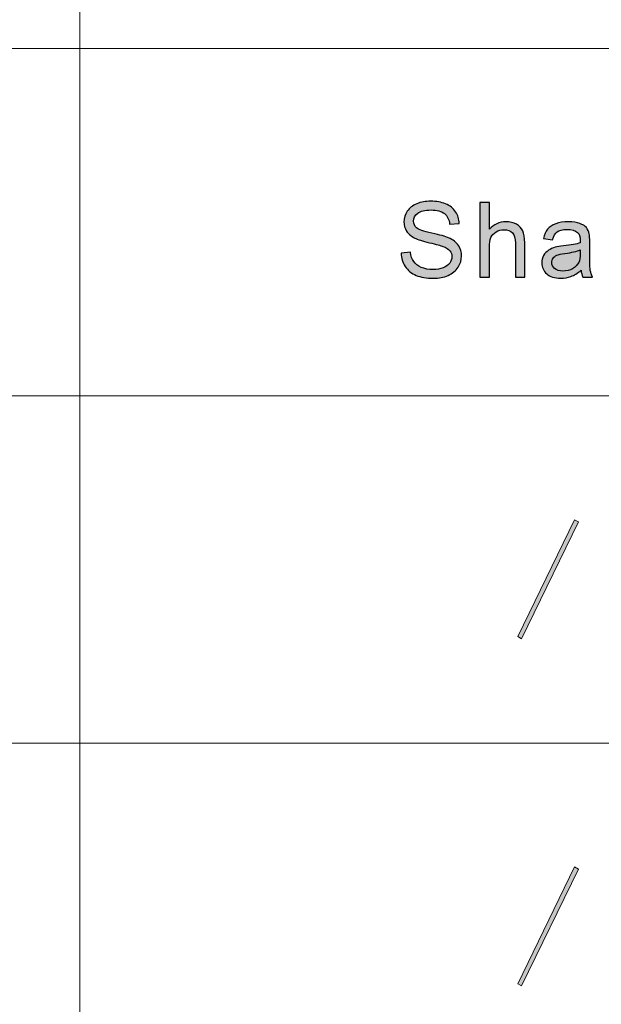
# Model space of a CAD drawing. Header units: millimetres. Extents: x -296 to 295, y -209 to 209.
# Tile 88 of 123: x 145 to 161, y -185 to -157. Entities that reach past the tile are written whole.
import ezdxf

# ---------------------------------------------------------------- set-up
doc = ezdxf.new("R2010")
doc.units = ezdxf.units.MM
doc.header["$MEASUREMENT"] = 0
doc.layers.add('layer 1', color=7, linetype='Continuous')

msp = doc.modelspace()

# ---------------------------------------------------------------- hatches: boundary and pattern name
at = {"layer": 'layer 1'}
h = msp.add_hatch(color=18, dxfattribs=at)
edge = h.paths.add_edge_path()
edge.add_spline(control_points=[(155.4785, -163.6887), (155.4785, -163.6887), (155.7461, -163.6651), (155.7461, -163.6651), (155.7585, -163.7712), (155.7881, -163.8582), (155.8348, -163.9266), (155.8814, -163.9944), (155.9536, -164.0495), (156.0512, -164.0917), (156.149, -164.1335), (156.2592, -164.1547), (156.3814, -164.1547), (156.4901, -164.1547), (156.5859, -164.1389), (156.669, -164.107), (156.7522, -164.075), (156.8138, -164.0313), (156.8545, -163.9757), (156.895, -163.9202), (156.9155, -163.8597), (156.9155, -163.7948), (156.9155, -163.729), (156.8961, -163.6715), (156.8569, -163.6218), (156.8179, -163.5727), (156.7532, -163.5314), (156.663, -163.4974), (156.6054, -163.4758), (156.4776, -163.4414), (156.2798, -163.3947), (156.0818, -163.348), (155.9435, -163.3043), (155.8644, -163.263), (155.7616, -163.2099), (155.6855, -163.144), (155.6353, -163.0659), (155.5847, -162.9877), (155.5597, -162.8997), (155.5597, -162.8029), (155.5597, -162.6957), (155.5908, -162.5959), (155.6523, -162.5035), (155.714, -162.4106), (155.8037, -162.3403), (155.9225, -162.2922), (156.0407, -162.244), (156.1725, -162.2199), (156.3173, -162.2199), (156.4766, -162.2199), (156.6175, -162.245), (156.7392, -162.2956), (156.861, -162.3457), (156.9547, -162.42), (157.0203, -162.5183), (157.086, -162.6161), (157.121, -162.7272), (157.126, -162.8511), (157.126, -162.8511), (156.8524, -162.8717), (156.8524, -162.8717), (156.8379, -162.7385), (156.7883, -162.6377), (156.7036, -162.5699), (156.6189, -162.5016), (156.4936, -162.4677), (156.3283, -162.4677), (156.1559, -162.4677), (156.0302, -162.4986), (155.9515, -162.5606), (155.8728, -162.6225), (155.8333, -162.6972), (155.8333, -162.7847), (155.8333, -162.8604), (155.8613, -162.9228), (155.917, -162.972), (155.972, -163.0206), (156.1148, -163.0713), (156.3463, -163.1224), (156.5778, -163.174), (156.7366, -163.2187), (156.8229, -163.2571), (156.9476, -163.3136), (157.0403, -163.3849), (157.0999, -163.4719), (157.1596, -163.5584), (157.1891, -163.6582), (157.1891, -163.7712), (157.1891, -163.8838), (157.1566, -163.989), (157.091, -164.0883), (157.0253, -164.1876), (156.9316, -164.2648), (156.8088, -164.3198), (156.6861, -164.3749), (156.5483, -164.4024), (156.3944, -164.4024), (156.2, -164.4024), (156.0371, -164.3744), (155.9059, -164.3188), (155.7741, -164.2633), (155.6714, -164.1797), (155.5968, -164.0676), (155.5215, -163.9561), (155.4825, -163.8297), (155.4785, -163.6887)], knot_values=[0, 0, 0, 0, 0.0285714, 0.0285714, 0.0285714, 0.0571429, 0.0571429, 0.0571429, 0.0857143, 0.0857143, 0.0857143, 0.1142857, 0.1142857, 0.1142857, 0.1428571, 0.1428571, 0.1428571, 0.1714286, 0.1714286, 0.1714286, 0.2, 0.2, 0.2, 0.2285714, 0.2285714, 0.2285714, 0.2571429, 0.2571429, 0.2571429, 0.2857143, 0.2857143, 0.2857143, 0.3142857, 0.3142857, 0.3142857, 0.3428571, 0.3428571, 0.3428571, 0.3714286, 0.3714286, 0.3714286, 0.4, 0.4, 0.4, 0.4285714, 0.4285714, 0.4285714, 0.4571429, 0.4571429, 0.4571429, 0.4857143, 0.4857143, 0.4857143, 0.5142857, 0.5142857, 0.5142857, 0.5428571, 0.5428571, 0.5428571, 0.5714286, 0.5714286, 0.5714286, 0.6, 0.6, 0.6, 0.6285714, 0.6285714, 0.6285714, 0.6571429, 0.6571429, 0.6571429, 0.6857143, 0.6857143, 0.6857143, 0.7142857, 0.7142857, 0.7142857, 0.7428571, 0.7428571, 0.7428571, 0.7714286, 0.7714286, 0.7714286, 0.8, 0.8, 0.8, 0.8285714, 0.8285714, 0.8285714, 0.8571429, 0.8571429, 0.8571429, 0.8857143, 0.8857143, 0.8857143, 0.9142857, 0.9142857, 0.9142857, 0.9428571, 0.9428571, 0.9428571, 0.9714286, 0.9714286, 0.9714286, 1, 1, 1, 1], degree=3, periodic=1)
h = msp.add_hatch(color=18, dxfattribs=at)
edge = h.paths.add_edge_path()
edge.add_spline(control_points=[(157.711, -164.367), (157.711, -164.367), (157.711, -162.2553), (157.711, -162.2553), (157.711, -162.2553), (157.9756, -162.2553), (157.9756, -162.2553), (157.9756, -162.2553), (157.9756, -163.0152), (157.9756, -163.0152), (158.0983, -162.8742), (158.2531, -162.8039), (158.4406, -162.8039), (158.5553, -162.8039), (158.655, -162.826), (158.7402, -162.8707), (158.8249, -162.9155), (158.8855, -162.9769), (158.9221, -163.0555), (158.9586, -163.1342), (158.9767, -163.2487), (158.9767, -163.3982), (158.9767, -163.3982), (158.9767, -164.367), (158.9767, -164.367), (158.9767, -164.367), (158.7122, -164.367), (158.7122, -164.367), (158.7122, -164.367), (158.7122, -163.3991), (158.7122, -163.3991), (158.7122, -163.2699), (158.6836, -163.1755), (158.6269, -163.1165), (158.5699, -163.0575), (158.4896, -163.028), (158.3855, -163.028), (158.3078, -163.028), (158.2346, -163.0477), (158.166, -163.0875), (158.0973, -163.1273), (158.0488, -163.1814), (158.0192, -163.2497), (157.99, -163.3175), (157.9756, -163.4114), (157.9756, -163.5314), (157.9756, -163.5314), (157.9756, -164.367), (157.9756, -164.367), (157.9756, -164.367), (157.711, -164.367), (157.711, -164.367)], knot_values=[0, 0, 0, 0, 0.0588235, 0.0588235, 0.0588235, 0.1176471, 0.1176471, 0.1176471, 0.1764706, 0.1764706, 0.1764706, 0.2352941, 0.2352941, 0.2352941, 0.2941176, 0.2941176, 0.2941176, 0.3529412, 0.3529412, 0.3529412, 0.4117647, 0.4117647, 0.4117647, 0.4705882, 0.4705882, 0.4705882, 0.5294118, 0.5294118, 0.5294118, 0.5882353, 0.5882353, 0.5882353, 0.6470588, 0.6470588, 0.6470588, 0.7058824, 0.7058824, 0.7058824, 0.7647059, 0.7647059, 0.7647059, 0.8235294, 0.8235294, 0.8235294, 0.8823529, 0.8823529, 0.8823529, 0.9411765, 0.9411765, 0.9411765, 1, 1, 1, 1], degree=3, periodic=1)
h = msp.add_hatch(color=18, dxfattribs=at)
edge = h.paths.add_edge_path()
edge.add_spline(control_points=[(160.5693, -164.1753), (160.4711, -164.2574), (160.3764, -164.3149), (160.2857, -164.3488), (160.195, -164.3827), (160.0978, -164.3994), (159.9936, -164.3994), (159.8223, -164.3994), (159.6905, -164.3586), (159.5982, -164.2766), (159.506, -164.195), (159.46, -164.0903), (159.46, -163.9629), (159.46, -163.8882), (159.4775, -163.8199), (159.5121, -163.758), (159.5471, -163.696), (159.5927, -163.6469), (159.6489, -163.6095), (159.7054, -163.5722), (159.7686, -163.5437), (159.8393, -163.5245), (159.8914, -163.5112), (159.9701, -163.4984), (160.0748, -163.4857), (160.2882, -163.4611), (160.446, -163.4311), (160.5467, -163.3967), (160.5477, -163.3613), (160.5482, -163.3387), (160.5482, -163.3293), (160.5482, -163.2241), (160.5232, -163.1499), (160.4731, -163.1067), (160.4054, -163.0482), (160.3047, -163.0192), (160.1715, -163.0192), (160.0467, -163.0192), (159.9545, -163.0408), (159.8953, -163.0836), (159.8357, -163.1263), (159.7922, -163.202), (159.7636, -163.3112), (159.7636, -163.3112), (159.505, -163.2758), (159.505, -163.2758), (159.5286, -163.1671), (159.5672, -163.0791), (159.6213, -163.0123), (159.6754, -162.9454), (159.7535, -162.8943), (159.8558, -162.8579), (159.9575, -162.8221), (160.0763, -162.8039), (160.2105, -162.8039), (160.3439, -162.8039), (160.4525, -162.8191), (160.5362, -162.8501), (160.6194, -162.881), (160.6811, -162.9194), (160.7201, -162.9661), (160.7593, -163.0128), (160.7868, -163.0718), (160.8028, -163.143), (160.8113, -163.1873), (160.8158, -163.2669), (160.8158, -163.3814), (160.8158, -163.3814), (160.8158, -163.7255), (160.8158, -163.7255), (160.8158, -163.9659), (160.8213, -164.1178), (160.8323, -164.1822), (160.8429, -164.2466), (160.865, -164.308), (160.897, -164.367), (160.897, -164.367), (160.6204, -164.367), (160.6204, -164.367), (160.5939, -164.3124), (160.5768, -164.2485), (160.5693, -164.1753)], knot_values=[0, 0, 0, 0, 0.037037, 0.037037, 0.037037, 0.0740741, 0.0740741, 0.0740741, 0.1111111, 0.1111111, 0.1111111, 0.1481481, 0.1481481, 0.1481481, 0.1851852, 0.1851852, 0.1851852, 0.2222222, 0.2222222, 0.2222222, 0.2592593, 0.2592593, 0.2592593, 0.2962963, 0.2962963, 0.2962963, 0.3333333, 0.3333333, 0.3333333, 0.3703704, 0.3703704, 0.3703704, 0.4074074, 0.4074074, 0.4074074, 0.4444444, 0.4444444, 0.4444444, 0.4814815, 0.4814815, 0.4814815, 0.5185185, 0.5185185, 0.5185185, 0.5555556, 0.5555556, 0.5555556, 0.5925926, 0.5925926, 0.5925926, 0.6296296, 0.6296296, 0.6296296, 0.6666667, 0.6666667, 0.6666667, 0.7037037, 0.7037037, 0.7037037, 0.7407407, 0.7407407, 0.7407407, 0.7777778, 0.7777778, 0.7777778, 0.8148148, 0.8148148, 0.8148148, 0.8518519, 0.8518519, 0.8518519, 0.8888889, 0.8888889, 0.8888889, 0.9259259, 0.9259259, 0.9259259, 0.962963, 0.962963, 0.962963, 1, 1, 1, 1], degree=3, periodic=1)
h = msp.add_hatch(color=18, dxfattribs=at)
edge = h.paths.add_edge_path()
edge.add_spline(control_points=[(160.5482, -163.6002), (160.452, -163.6385), (160.3078, -163.671), (160.1153, -163.6975), (160.0061, -163.7127), (159.929, -163.73), (159.8838, -163.7491), (159.8388, -163.7683), (159.8042, -163.7963), (159.7796, -163.8327), (159.7551, -163.8696), (159.7425, -163.9104), (159.7425, -163.9556), (159.7425, -164.0239), (159.7691, -164.0814), (159.8228, -164.1271), (159.8764, -164.1728), (159.9545, -164.1959), (160.0572, -164.1959), (160.159, -164.1959), (160.2497, -164.1743), (160.3293, -164.1306), (160.4085, -164.0873), (160.4671, -164.0278), (160.5042, -163.9526), (160.5328, -163.8941), (160.5467, -163.8081), (160.5467, -163.6946), (160.5467, -163.6946), (160.5482, -163.6002), (160.5482, -163.6002)], knot_values=[0, 0, 0, 0, 0.1, 0.1, 0.1, 0.2, 0.2, 0.2, 0.3, 0.3, 0.3, 0.4, 0.4, 0.4, 0.5, 0.5, 0.5, 0.6, 0.6, 0.6, 0.7, 0.7, 0.7, 0.8, 0.8, 0.8, 0.9, 0.9, 0.9, 1, 1, 1, 1], degree=3, periodic=1)
h = msp.add_hatch(color=18, dxfattribs=at)
edge = h.paths.add_edge_path()
edge.add_spline(control_points=[(160.4951, -171.2982), (160.4951, -171.2982), (158.8884, -174.6062), (158.8884, -174.6062), (158.8884, -174.6062), (158.7782, -174.5442), (158.7782, -174.5442), (158.7782, -174.5442), (160.3849, -171.2362), (160.3849, -171.2362), (160.3849, -171.2362), (160.4951, -171.2982), (160.4951, -171.2982)], knot_values=[0, 0, 0, 0, 0.25, 0.25, 0.25, 0.5, 0.5, 0.5, 0.75, 0.75, 0.75, 1, 1, 1, 1], degree=3, periodic=1)
h = msp.add_hatch(color=18, dxfattribs=at)
edge = h.paths.add_edge_path()
edge.add_spline(control_points=[(160.4951, -181.1254), (160.4951, -181.1254), (158.8884, -184.4334), (158.8884, -184.4334), (158.8884, -184.4334), (158.7782, -184.3714), (158.7782, -184.3714), (158.7782, -184.3714), (160.3849, -181.0634), (160.3849, -181.0634), (160.3849, -181.0634), (160.4951, -181.1254), (160.4951, -181.1254)], knot_values=[0, 0, 0, 0, 0.25, 0.25, 0.25, 0.5, 0.5, 0.5, 0.75, 0.75, 0.75, 1, 1, 1, 1], degree=3, periodic=1)

# ---------------------------------------------------------------- linework, layer by layer
at = {"layer": 'layer 1', "color": 1, "lineweight": 0}
msp.add_open_spline([(295.3283, 209.2747), (295.3283, 209.2747), (295.3283, -208.9236), (295.3283, -208.9236), (295.3283, -208.9236), (-296.1944, -208.9236), (-296.1944, -208.9236), (-296.1944, -208.9236), (-296.1944, 209.2747), (-296.1944, 209.2747), (-296.1944, 209.2747), (295.3283, 209.2747), (295.3283, 209.2747)], degree=3, knots=[0, 0, 0, 0, 0.25, 0.25, 0.25, 0.5, 0.5, 0.5, 0.75, 0.75, 0.75, 1, 1, 1, 1], dxfattribs=at)
at = {"layer": 'layer 1', "color": 5, "lineweight": 0}
msp.add_open_spline([(-281.2487, 194.7284), (-281.2487, 194.7284), (-281.2487, -197.0649), (-281.2487, -197.0649), (-281.2487, -197.0649), (283.3586, -197.0649), (283.3586, -197.0649)], degree=3, knots=[0, 0, 0, 0, 0.5, 0.5, 0.5, 1, 1, 1, 1], dxfattribs=at)
at = {"layer": 'layer 1', "lineweight": 0}
for points in [[(146.3931, -128.5636), (146.3931, -128.5636), (146.3931, -197.0649), (146.3931, -197.0649)], [(85.6856, -157.9012), (85.6856, -157.9012), (191.9976, -157.9012), (191.9976, -157.9012)], [(85.6856, -167.7285), (85.6856, -167.7285), (191.9976, -167.7285), (191.9976, -167.7285)], [(76.1166, -177.5558), (76.1166, -177.5558), (191.9976, -177.5558), (191.9976, -177.5558)]]:
    msp.add_open_spline(points, degree=3, dxfattribs=at)
at = {"layer": 'layer 1'}
for points, knots in [([(155.4785, -163.6887), (155.4785, -163.6887), (155.7461, -163.6651), (155.7461, -163.6651), (155.7585, -163.7712), (155.7881, -163.8582), (155.8348, -163.9266), (155.8814, -163.9944), (155.9536, -164.0495), (156.0512, -164.0917), (156.149, -164.1335), (156.2592, -164.1547), (156.3814, -164.1547), (156.4901, -164.1547), (156.5859, -164.1389), (156.669, -164.107), (156.7522, -164.075), (156.8138, -164.0313), (156.8545, -163.9757), (156.895, -163.9202), (156.9155, -163.8597), (156.9155, -163.7948), (156.9155, -163.729), (156.8961, -163.6715), (156.8569, -163.6218), (156.8179, -163.5727), (156.7532, -163.5314), (156.663, -163.4974), (156.6054, -163.4758), (156.4776, -163.4414), (156.2798, -163.3947), (156.0818, -163.348), (155.9435, -163.3043), (155.8644, -163.263), (155.7616, -163.2099), (155.6855, -163.144), (155.6353, -163.0659), (155.5847, -162.9877), (155.5597, -162.8997), (155.5597, -162.8029), (155.5597, -162.6957), (155.5908, -162.5959), (155.6523, -162.5035), (155.714, -162.4106), (155.8037, -162.3403), (155.9225, -162.2922), (156.0407, -162.244), (156.1725, -162.2199), (156.3173, -162.2199), (156.4766, -162.2199), (156.6175, -162.245), (156.7392, -162.2956), (156.861, -162.3457), (156.9547, -162.42), (157.0203, -162.5183), (157.086, -162.6161), (157.121, -162.7272), (157.126, -162.8511), (157.126, -162.8511), (156.8524, -162.8717), (156.8524, -162.8717), (156.8379, -162.7385), (156.7883, -162.6377), (156.7036, -162.5699), (156.6189, -162.5016), (156.4936, -162.4677), (156.3283, -162.4677), (156.1559, -162.4677), (156.0302, -162.4986), (155.9515, -162.5606), (155.8728, -162.6225), (155.8333, -162.6972), (155.8333, -162.7847), (155.8333, -162.8604), (155.8613, -162.9228), (155.917, -162.972), (155.972, -163.0206), (156.1148, -163.0713), (156.3463, -163.1224), (156.5778, -163.174), (156.7366, -163.2187), (156.8229, -163.2571), (156.9476, -163.3136), (157.0403, -163.3849), (157.0999, -163.4719), (157.1596, -163.5584), (157.1891, -163.6582), (157.1891, -163.7712), (157.1891, -163.8838), (157.1566, -163.989), (157.091, -164.0883), (157.0253, -164.1876), (156.9316, -164.2648), (156.8088, -164.3198), (156.6861, -164.3749), (156.5483, -164.4024), (156.3944, -164.4024), (156.2, -164.4024), (156.0371, -164.3744), (155.9059, -164.3188), (155.7741, -164.2633), (155.6714, -164.1797), (155.5968, -164.0676), (155.5215, -163.9561), (155.4825, -163.8297), (155.4785, -163.6887)], [0, 0, 0, 0, 0.0285714, 0.0285714, 0.0285714, 0.0571429, 0.0571429, 0.0571429, 0.0857143, 0.0857143, 0.0857143, 0.1142857, 0.1142857, 0.1142857, 0.1428571, 0.1428571, 0.1428571, 0.1714286, 0.1714286, 0.1714286, 0.2, 0.2, 0.2, 0.2285714, 0.2285714, 0.2285714, 0.2571429, 0.2571429, 0.2571429, 0.2857143, 0.2857143, 0.2857143, 0.3142857, 0.3142857, 0.3142857, 0.3428571, 0.3428571, 0.3428571, 0.3714286, 0.3714286, 0.3714286, 0.4, 0.4, 0.4, 0.4285714, 0.4285714, 0.4285714, 0.4571429, 0.4571429, 0.4571429, 0.4857143, 0.4857143, 0.4857143, 0.5142857, 0.5142857, 0.5142857, 0.5428571, 0.5428571, 0.5428571, 0.5714286, 0.5714286, 0.5714286, 0.6, 0.6, 0.6, 0.6285714, 0.6285714, 0.6285714, 0.6571429, 0.6571429, 0.6571429, 0.6857143, 0.6857143, 0.6857143, 0.7142857, 0.7142857, 0.7142857, 0.7428571, 0.7428571, 0.7428571, 0.7714286, 0.7714286, 0.7714286, 0.8, 0.8, 0.8, 0.8285714, 0.8285714, 0.8285714, 0.8571429, 0.8571429, 0.8571429, 0.8857143, 0.8857143, 0.8857143, 0.9142857, 0.9142857, 0.9142857, 0.9428571, 0.9428571, 0.9428571, 0.9714286, 0.9714286, 0.9714286, 1, 1, 1, 1]), ([(157.711, -164.367), (157.711, -164.367), (157.711, -162.2553), (157.711, -162.2553), (157.711, -162.2553), (157.9756, -162.2553), (157.9756, -162.2553), (157.9756, -162.2553), (157.9756, -163.0152), (157.9756, -163.0152), (158.0983, -162.8742), (158.2531, -162.8039), (158.4406, -162.8039), (158.5553, -162.8039), (158.655, -162.826), (158.7402, -162.8707), (158.8249, -162.9155), (158.8855, -162.9769), (158.9221, -163.0555), (158.9586, -163.1342), (158.9767, -163.2487), (158.9767, -163.3982), (158.9767, -163.3982), (158.9767, -164.367), (158.9767, -164.367), (158.9767, -164.367), (158.7122, -164.367), (158.7122, -164.367), (158.7122, -164.367), (158.7122, -163.3991), (158.7122, -163.3991), (158.7122, -163.2699), (158.6836, -163.1755), (158.6269, -163.1165), (158.5699, -163.0575), (158.4896, -163.028), (158.3855, -163.028), (158.3078, -163.028), (158.2346, -163.0477), (158.166, -163.0875), (158.0973, -163.1273), (158.0488, -163.1814), (158.0192, -163.2497), (157.99, -163.3175), (157.9756, -163.4114), (157.9756, -163.5314), (157.9756, -163.5314), (157.9756, -164.367), (157.9756, -164.367), (157.9756, -164.367), (157.711, -164.367), (157.711, -164.367)], [0, 0, 0, 0, 0.0588235, 0.0588235, 0.0588235, 0.1176471, 0.1176471, 0.1176471, 0.1764706, 0.1764706, 0.1764706, 0.2352941, 0.2352941, 0.2352941, 0.2941176, 0.2941176, 0.2941176, 0.3529412, 0.3529412, 0.3529412, 0.4117647, 0.4117647, 0.4117647, 0.4705882, 0.4705882, 0.4705882, 0.5294118, 0.5294118, 0.5294118, 0.5882353, 0.5882353, 0.5882353, 0.6470588, 0.6470588, 0.6470588, 0.7058824, 0.7058824, 0.7058824, 0.7647059, 0.7647059, 0.7647059, 0.8235294, 0.8235294, 0.8235294, 0.8823529, 0.8823529, 0.8823529, 0.9411765, 0.9411765, 0.9411765, 1, 1, 1, 1]), ([(160.5693, -164.1753), (160.4711, -164.2574), (160.3764, -164.3149), (160.2857, -164.3488), (160.195, -164.3827), (160.0978, -164.3994), (159.9936, -164.3994), (159.8223, -164.3994), (159.6905, -164.3586), (159.5982, -164.2766), (159.506, -164.195), (159.46, -164.0903), (159.46, -163.9629), (159.46, -163.8882), (159.4775, -163.8199), (159.5121, -163.758), (159.5471, -163.696), (159.5927, -163.6469), (159.6489, -163.6095), (159.7054, -163.5722), (159.7686, -163.5437), (159.8393, -163.5245), (159.8914, -163.5112), (159.9701, -163.4984), (160.0748, -163.4857), (160.2882, -163.4611), (160.446, -163.4311), (160.5467, -163.3967), (160.5477, -163.3613), (160.5482, -163.3387), (160.5482, -163.3293), (160.5482, -163.2241), (160.5232, -163.1499), (160.4731, -163.1067), (160.4054, -163.0482), (160.3047, -163.0192), (160.1715, -163.0192), (160.0467, -163.0192), (159.9545, -163.0408), (159.8953, -163.0836), (159.8357, -163.1263), (159.7922, -163.202), (159.7636, -163.3112), (159.7636, -163.3112), (159.505, -163.2758), (159.505, -163.2758), (159.5286, -163.1671), (159.5672, -163.0791), (159.6213, -163.0123), (159.6754, -162.9454), (159.7535, -162.8943), (159.8558, -162.8579), (159.9575, -162.8221), (160.0763, -162.8039), (160.2105, -162.8039), (160.3439, -162.8039), (160.4525, -162.8191), (160.5362, -162.8501), (160.6194, -162.881), (160.6811, -162.9194), (160.7201, -162.9661), (160.7593, -163.0128), (160.7868, -163.0718), (160.8028, -163.143), (160.8113, -163.1873), (160.8158, -163.2669), (160.8158, -163.3814), (160.8158, -163.3814), (160.8158, -163.7255), (160.8158, -163.7255), (160.8158, -163.9659), (160.8213, -164.1178), (160.8323, -164.1822), (160.8429, -164.2466), (160.865, -164.308), (160.897, -164.367), (160.897, -164.367), (160.6204, -164.367), (160.6204, -164.367), (160.5939, -164.3124), (160.5768, -164.2485), (160.5693, -164.1753)], [0, 0, 0, 0, 0.037037, 0.037037, 0.037037, 0.0740741, 0.0740741, 0.0740741, 0.1111111, 0.1111111, 0.1111111, 0.1481481, 0.1481481, 0.1481481, 0.1851852, 0.1851852, 0.1851852, 0.2222222, 0.2222222, 0.2222222, 0.2592593, 0.2592593, 0.2592593, 0.2962963, 0.2962963, 0.2962963, 0.3333333, 0.3333333, 0.3333333, 0.3703704, 0.3703704, 0.3703704, 0.4074074, 0.4074074, 0.4074074, 0.4444444, 0.4444444, 0.4444444, 0.4814815, 0.4814815, 0.4814815, 0.5185185, 0.5185185, 0.5185185, 0.5555556, 0.5555556, 0.5555556, 0.5925926, 0.5925926, 0.5925926, 0.6296296, 0.6296296, 0.6296296, 0.6666667, 0.6666667, 0.6666667, 0.7037037, 0.7037037, 0.7037037, 0.7407407, 0.7407407, 0.7407407, 0.7777778, 0.7777778, 0.7777778, 0.8148148, 0.8148148, 0.8148148, 0.8518519, 0.8518519, 0.8518519, 0.8888889, 0.8888889, 0.8888889, 0.9259259, 0.9259259, 0.9259259, 0.962963, 0.962963, 0.962963, 1, 1, 1, 1]), ([(160.5482, -163.6002), (160.452, -163.6385), (160.3078, -163.671), (160.1153, -163.6975), (160.0061, -163.7127), (159.929, -163.73), (159.8838, -163.7491), (159.8388, -163.7683), (159.8042, -163.7963), (159.7796, -163.8327), (159.7551, -163.8696), (159.7425, -163.9104), (159.7425, -163.9556), (159.7425, -164.0239), (159.7691, -164.0814), (159.8228, -164.1271), (159.8764, -164.1728), (159.9545, -164.1959), (160.0572, -164.1959), (160.159, -164.1959), (160.2497, -164.1743), (160.3293, -164.1306), (160.4085, -164.0873), (160.4671, -164.0278), (160.5042, -163.9526), (160.5328, -163.8941), (160.5467, -163.8081), (160.5467, -163.6946), (160.5467, -163.6946), (160.5482, -163.6002), (160.5482, -163.6002)], [0, 0, 0, 0, 0.1, 0.1, 0.1, 0.2, 0.2, 0.2, 0.3, 0.3, 0.3, 0.4, 0.4, 0.4, 0.5, 0.5, 0.5, 0.6, 0.6, 0.6, 0.7, 0.7, 0.7, 0.8, 0.8, 0.8, 0.9, 0.9, 0.9, 1, 1, 1, 1])]:
    msp.add_open_spline(points, degree=3, knots=knots, dxfattribs=at)
at = {"layer": 'layer 1', "lineweight": 9}
for points in [[(160.4951, -171.2982), (160.4951, -171.2982), (158.8884, -174.6062), (158.8884, -174.6062), (158.8884, -174.6062), (158.7782, -174.5442), (158.7782, -174.5442), (158.7782, -174.5442), (160.3849, -171.2362), (160.3849, -171.2362), (160.3849, -171.2362), (160.4951, -171.2982), (160.4951, -171.2982)], [(160.4951, -181.1254), (160.4951, -181.1254), (158.8884, -184.4334), (158.8884, -184.4334), (158.8884, -184.4334), (158.7782, -184.3714), (158.7782, -184.3714), (158.7782, -184.3714), (160.3849, -181.0634), (160.3849, -181.0634), (160.3849, -181.0634), (160.4951, -181.1254), (160.4951, -181.1254)]]:
    msp.add_open_spline(points, degree=3, knots=[0, 0, 0, 0, 0.25, 0.25, 0.25, 0.5, 0.5, 0.5, 0.75, 0.75, 0.75, 1, 1, 1, 1], dxfattribs=at)

doc.saveas('drawing.dxf')
